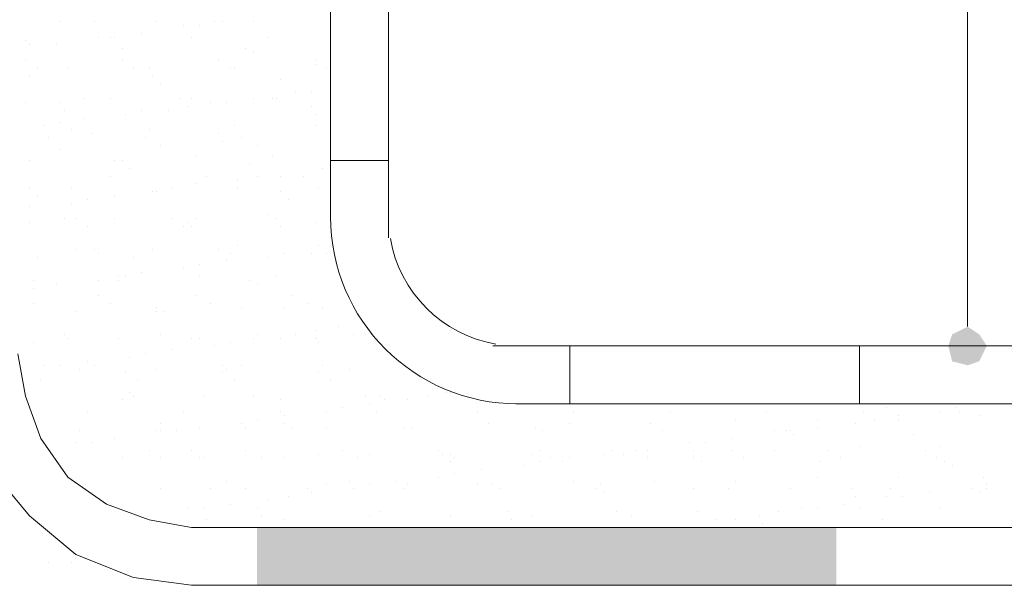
# Model space of a CAD drawing. Header units: metres. Extents: x -18 to 342, y 4 to 63.
# Tile 51 of 173: x 107.48 to 109.94, y 12.95 to 14.36. Entities that reach past the tile are written whole.
import ezdxf

# ---------------------------------------------------------------- set-up
doc = ezdxf.new("R2010")
doc.units = ezdxf.units.M
doc.header["$MEASUREMENT"] = 0
for name, color, linetype in [('PDF4_dim', 7, 'Continuous'), ('PDF4_hatch-borshi', 7, 'Continuous'), ('PDF4_Isogam', 7, 'Continuous'), ('PDF4_kaff', 7, 'Continuous'), ('PDF4_textt', 7, 'Continuous')]:
    doc.layers.add(name, color=color, linetype=linetype)

msp = doc.modelspace()

# ---------------------------------------------------------------- linework, layer by layer
at = {"layer": 'PDF4_dim', "lineweight": 20}
msp.add_lwpolyline([(109.8464, 13.596), (109.8464, 13.6442)], dxfattribs=at)
at = {"layer": 'PDF4_dim', "transparency": 33554559}
for points in [[(109.8464, 13.596), (109.8464, 13.5479), (109.8079, 13.5768)], [(109.8753, 13.5768), (109.8464, 13.596), (109.8464, 13.5479)], [(109.8464, 13.5479), (109.8079, 13.5768), (109.7982, 13.5479)], [(109.8464, 13.5479), (109.8945, 13.5479), (109.8753, 13.5768)], [(109.7982, 13.5479), (109.8079, 13.5094), (109.8464, 13.5479)], [(109.8079, 13.5094), (109.8464, 13.5479), (109.8464, 13.4997)], [(109.8464, 13.4997), (109.8753, 13.5094), (109.8464, 13.5479)], [(109.8753, 13.5094), (109.8464, 13.5479), (109.8945, 13.5479)]]:
    msp.add_solid(points, dxfattribs=at)
at = {"layer": 'PDF4_hatch-borshi', "lineweight": 18}
for points in [[(107.5831, 14.3569), (107.5831, 14.3569)], [(107.6697, 14.3569), (107.6697, 14.3569)], [(107.8238, 14.3569), (107.8238, 14.3569)], [(107.8913, 14.3473), (107.8913, 14.3473)], [(107.9298, 14.3473), (107.9298, 14.3473)], [(107.9683, 14.3569), (107.9683, 14.3569)], [(107.9876, 14.3569), (107.9876, 14.3569)], [(108.0646, 14.3569), (108.0646, 14.3569)], [(107.6794, 14.3184), (107.6794, 14.3184)], [(107.7083, 14.3184), (107.7083, 14.3184)], [(107.7179, 14.3184), (107.7179, 14.3184)], [(107.7853, 14.328), (107.7853, 14.328)], [(107.9105, 14.3184), (107.9105, 14.3184)], [(108.1031, 14.3184), (108.1031, 14.3184)], [(107.4964, 14.3088), (107.4964, 14.3088)], [(107.506, 14.2991), (107.506, 14.2991)], [(107.5734, 14.2991), (107.5734, 14.2991)], [(107.7372, 14.2895), (107.7372, 14.2895)], [(108.0454, 14.2895), (108.0454, 14.2895)], [(108.0646, 14.2799), (108.0646, 14.2799)], [(107.4964, 14.2606), (107.4964, 14.2606)], [(107.7372, 14.2606), (107.7372, 14.2606)], [(107.9779, 14.2606), (107.9779, 14.2606)], [(108.2187, 14.2606), (108.2187, 14.2606)], [(108.2187, 14.251), (108.2187, 14.251)], [(107.506, 14.2221), (107.506, 14.2221)], [(107.5253, 14.2413), (107.5253, 14.2413)], [(107.6023, 14.2413), (107.6023, 14.2413)], [(107.766, 14.2413), (107.766, 14.2413)], [(107.8046, 14.2413), (107.8046, 14.2413)], [(107.8142, 14.2221), (107.8142, 14.2221)], [(108.0068, 14.2413), (108.0068, 14.2413)], [(108.0165, 14.2413), (108.0165, 14.2413)], [(108.2476, 14.2413), (108.2476, 14.2413)], [(107.8335, 14.2028), (107.8335, 14.2028)], [(108.132, 14.2124), (108.132, 14.2124)], [(108.1706, 14.1835), (108.1706, 14.1835)], [(108.2091, 14.1835), (108.2091, 14.1835)], [(107.4964, 14.1547), (107.4964, 14.1547)], [(107.5831, 14.1547), (107.5831, 14.1547)], [(107.6408, 14.1643), (107.6408, 14.1643)], [(107.7083, 14.1643), (107.7083, 14.1643)], [(107.8816, 14.1643), (107.8816, 14.1643)], [(107.9105, 14.1643), (107.9105, 14.1643)], [(107.9587, 14.1547), (107.9587, 14.1547)], [(107.9972, 14.1547), (107.9972, 14.1547)], [(108.0646, 14.1643), (108.0646, 14.1643)], [(108.1128, 14.1643), (108.1128, 14.1643)], [(108.1224, 14.1643), (108.1224, 14.1643)], [(107.5927, 14.1354), (107.5927, 14.1354)], [(107.7468, 14.1258), (107.7468, 14.1258)], [(107.7853, 14.1354), (107.7853, 14.1354)], [(107.8527, 14.1354), (107.8527, 14.1354)], [(107.9009, 14.145), (107.9009, 14.145)], [(108.2091, 14.145), (108.2091, 14.145)], [(108.2187, 14.1258), (108.2187, 14.1258)], [(107.5831, 14.1065), (107.5831, 14.1065)], [(107.6408, 14.1161), (107.6408, 14.1161)], [(107.5445, 14.0969), (107.5445, 14.0969)], [(107.6119, 14.0872), (107.6119, 14.0872)], [(107.6601, 14.0776), (107.6601, 14.0776)], [(107.8046, 14.0872), (107.8046, 14.0872)], [(107.9779, 14.0776), (107.9779, 14.0776)], [(108.0165, 14.0969), (108.0165, 14.0969)], [(108.2187, 14.0969), (108.2187, 14.0969)], [(107.5542, 14.068), (107.5542, 14.068)], [(107.7949, 14.068), (107.7949, 14.068)], [(107.8335, 14.0487), (107.8335, 14.0487)], [(107.9876, 14.0583), (107.9876, 14.0583)], [(108.0357, 14.068), (108.0357, 14.068)], [(108.0742, 14.0487), (108.0742, 14.0487)], [(107.5831, 14.0391), (107.5831, 14.0391)], [(107.506, 14.0102), (107.506, 14.0102)], [(107.7179, 14.0102), (107.7179, 14.0102)], [(107.7372, 14.0102), (107.7372, 14.0102)], [(107.9201, 14.0198), (107.9201, 14.0198)], [(108.055, 14.0006), (108.055, 14.0006)], [(108.1128, 14.0198), (108.1128, 14.0198)], [(107.7564, 13.9909), (107.7564, 13.9909)], [(108.238, 13.9909), (108.238, 13.9909)], [(107.7083, 13.9717), (107.7083, 13.9717)], [(107.9201, 13.9524), (107.9201, 13.9524)], [(107.949, 13.9717), (107.949, 13.9717)], [(108.0261, 13.962), (108.0261, 13.962)], [(108.0742, 13.9717), (108.0742, 13.9717)], [(108.132, 13.9717), (108.132, 13.9717)], [(108.1898, 13.9717), (108.1898, 13.9717)], [(107.506, 13.9428), (107.506, 13.9428)], [(107.6119, 13.9428), (107.6119, 13.9428)], [(107.8142, 13.9331), (107.8142, 13.9331)], [(107.8238, 13.9331), (107.8238, 13.9331)], [(107.8238, 13.9331), (107.8238, 13.9331)], [(107.8624, 13.9428), (107.8624, 13.9428)], [(108.0261, 13.9428), (108.0261, 13.9428)], [(108.132, 13.9331), (108.132, 13.9331)], [(108.2283, 13.9428), (108.2283, 13.9428)], [(107.5253, 13.9235), (107.5253, 13.9235)], [(107.6119, 13.9042), (107.6119, 13.9042)], [(107.6505, 13.9139), (107.6505, 13.9139)], [(107.7179, 13.9235), (107.7179, 13.9235)], [(108.1513, 13.9139), (108.1513, 13.9139)], [(107.506, 13.8946), (107.506, 13.8946)], [(107.506, 13.8561), (107.506, 13.8561)], [(107.5927, 13.8657), (107.5927, 13.8657)], [(107.6216, 13.8657), (107.6216, 13.8657)], [(107.7179, 13.8657), (107.7179, 13.8657)], [(107.8624, 13.8657), (107.8624, 13.8657)], [(107.9009, 13.8561), (107.9009, 13.8561)], [(107.9201, 13.8657), (107.9201, 13.8657)], [(108.1031, 13.8753), (108.1031, 13.8753)], [(108.1224, 13.8657), (108.1224, 13.8657)], [(108.2187, 13.8561), (108.2187, 13.8561)], [(107.6505, 13.8465), (107.6505, 13.8465)], [(107.8913, 13.8465), (107.8913, 13.8465)], [(107.9105, 13.8465), (107.9105, 13.8465)], [(108.132, 13.8465), (108.132, 13.8465)], [(107.6216, 13.7887), (107.6216, 13.7887)], [(107.6697, 13.7887), (107.6697, 13.7887)], [(107.6794, 13.779), (107.6794, 13.779)], [(107.8142, 13.7887), (107.8142, 13.7887)], [(107.9779, 13.7887), (107.9779, 13.7887)], [(108.0068, 13.779), (108.0068, 13.779)], [(108.0261, 13.7983), (108.0261, 13.7983)], [(108.1417, 13.779), (108.1417, 13.779)], [(108.2091, 13.779), (108.2091, 13.779)], [(108.2283, 13.7983), (108.2283, 13.7983)], [(108.2476, 13.779), (108.2476, 13.779)], [(107.5253, 13.7694), (107.5253, 13.7694)], [(107.766, 13.7694), (107.766, 13.7694)], [(107.9972, 13.7598), (107.9972, 13.7598)], [(108.1031, 13.7694), (108.1031, 13.7694)], [(107.7853, 13.7309), (107.7853, 13.7309)], [(107.8913, 13.7405), (107.8913, 13.7405)], [(107.9298, 13.7501), (107.9298, 13.7501)], [(107.5156, 13.7116), (107.5156, 13.7116)], [(107.6794, 13.7116), (107.6794, 13.7116)], [(107.7275, 13.7212), (107.7275, 13.7212)], [(107.7275, 13.7116), (107.7275, 13.7116)], [(107.7468, 13.7212), (107.7468, 13.7212)], [(107.9298, 13.7212), (107.9298, 13.7212)], [(108.055, 13.7116), (108.055, 13.7116)], [(108.1224, 13.7212), (108.1224, 13.7212)], [(107.5156, 13.6924), (107.5156, 13.6924)], [(107.5734, 13.702), (107.5734, 13.702)], [(108.0742, 13.702), (108.0742, 13.702)], [(107.6794, 13.6731), (107.6794, 13.6731)], [(107.9201, 13.6731), (107.9201, 13.6731)], [(108.1609, 13.6731), (108.1609, 13.6731)], [(107.5156, 13.6538), (107.5156, 13.6538)], [(107.6216, 13.6346), (107.6216, 13.6346)], [(107.7083, 13.6538), (107.7083, 13.6538)], [(107.8238, 13.6442), (107.8238, 13.6442)], [(107.8238, 13.6346), (107.8238, 13.6346)], [(107.8431, 13.6346), (107.8431, 13.6346)], [(107.9587, 13.6538), (107.9587, 13.6538)], [(108.0357, 13.6442), (108.0357, 13.6442)], [(108.1417, 13.6442), (108.1417, 13.6442)], [(108.1995, 13.6538), (108.1995, 13.6538)], [(108.238, 13.6442), (108.238, 13.6442)], [(108.2187, 13.5864), (108.2187, 13.5864)], [(108.2765, 13.596), (108.2765, 13.596)], [(107.5156, 13.5575), (107.5156, 13.5575)], [(107.5927, 13.5768), (107.5927, 13.5768)], [(107.5927, 13.5768), (107.5927, 13.5768)], [(107.6023, 13.5672), (107.6023, 13.5672)], [(107.7275, 13.5672), (107.7275, 13.5672)], [(107.8335, 13.5768), (107.8335, 13.5768)], [(107.9105, 13.5672), (107.9105, 13.5672)], [(107.9298, 13.5672), (107.9298, 13.5672)], [(108.0068, 13.5575), (108.0068, 13.5575)], [(108.0646, 13.5672), (108.0646, 13.5672)], [(108.0742, 13.5768), (108.0742, 13.5768)], [(108.132, 13.5672), (108.132, 13.5672)], [(108.1706, 13.5768), (108.1706, 13.5768)], [(108.2187, 13.5672), (108.2187, 13.5672)], [(108.2283, 13.5575), (108.2283, 13.5575)], [(108.315, 13.5768), (108.315, 13.5768)], [(108.3439, 13.5768), (108.3439, 13.5768)], [(107.8624, 13.5383), (107.8624, 13.5383)], [(107.9683, 13.5479), (107.9683, 13.5479)], [(107.6505, 13.5094), (107.6505, 13.5094)], [(107.7564, 13.519), (107.7564, 13.519)], [(107.7949, 13.5286), (107.7949, 13.5286)], [(107.5445, 13.4997), (107.5445, 13.4997)], [(107.5831, 13.4997), (107.5831, 13.4997)], [(107.6312, 13.4901), (107.6312, 13.4901)], [(107.6697, 13.4997), (107.6697, 13.4997)], [(107.8238, 13.4901), (107.8238, 13.4901)], [(107.9876, 13.4997), (107.9876, 13.4997)], [(107.9972, 13.4901), (107.9972, 13.4901)], [(108.0357, 13.4997), (108.0357, 13.4997)], [(108.238, 13.4997), (108.238, 13.4997)], [(108.3054, 13.4901), (108.3054, 13.4901)], [(108.4402, 13.4997), (108.4402, 13.4997)], [(107.5349, 13.4612), (107.5349, 13.4612)], [(107.7468, 13.4805), (107.7468, 13.4805)], [(107.7757, 13.4612), (107.7757, 13.4612)], [(107.9876, 13.4805), (107.9876, 13.4805)], [(108.0165, 13.4612), (108.0165, 13.4612)], [(108.2283, 13.4805), (108.2283, 13.4805)], [(108.2572, 13.4612), (108.2572, 13.4612)], [(108.4691, 13.4805), (108.4691, 13.4805)], [(108.498, 13.4612), (108.498, 13.4612)], [(107.7372, 13.4131), (107.7372, 13.4131)], [(107.7564, 13.4323), (107.7564, 13.4323)], [(107.766, 13.4227), (107.766, 13.4227)], [(107.9394, 13.4227), (107.9394, 13.4227)], [(108.0646, 13.4227), (108.0646, 13.4227)], [(108.132, 13.4131), (108.132, 13.4131)], [(108.3439, 13.4227), (108.3439, 13.4227)], [(108.3824, 13.4227), (108.3824, 13.4227)], [(108.3921, 13.4131), (108.3921, 13.4131)], [(108.4499, 13.4131), (108.4499, 13.4131)], [(108.498, 13.4227), (108.498, 13.4227)], [(108.5462, 13.4323), (108.5462, 13.4323)], [(108.5558, 13.4323), (108.5558, 13.4323)], [(108.2861, 13.3938), (108.2861, 13.3938)], [(108.3536, 13.4034), (108.3536, 13.4034)], [(109.0181, 13.4034), (109.0181, 13.4034)], [(109.6441, 13.3938), (109.6441, 13.3938)], [(109.8175, 13.3938), (109.8175, 13.3938)], [(109.8849, 13.4034), (109.8849, 13.4034)], [(107.6505, 13.3842), (107.6505, 13.3842)], [(107.8913, 13.3842), (107.8913, 13.3842)], [(108.0742, 13.3649), (108.0742, 13.3649)], [(108.132, 13.3842), (108.132, 13.3842)], [(108.1417, 13.3745), (108.1417, 13.3745)], [(108.2476, 13.3842), (108.2476, 13.3842)], [(108.3728, 13.3842), (108.3728, 13.3842)], [(108.6232, 13.3842), (108.6232, 13.3842)], [(108.864, 13.3842), (108.864, 13.3842)], [(109.1048, 13.3842), (109.1048, 13.3842)], [(109.2685, 13.3649), (109.2685, 13.3649)], [(109.3456, 13.3842), (109.3456, 13.3842)], [(109.4708, 13.3649), (109.4708, 13.3649)], [(109.5863, 13.3842), (109.5863, 13.3842)], [(109.6152, 13.3649), (109.6152, 13.3649)], [(109.673, 13.3745), (109.673, 13.3745)], [(109.673, 13.3649), (109.673, 13.3649)], [(109.779, 13.3842), (109.779, 13.3842)], [(109.8271, 13.3842), (109.8271, 13.3842)], [(109.8753, 13.3745), (109.8753, 13.3745)], [(107.6312, 13.336), (107.6312, 13.336)], [(107.8238, 13.336), (107.8238, 13.336)], [(107.8335, 13.3553), (107.8335, 13.3553)], [(107.8335, 13.336), (107.8335, 13.336)], [(107.872, 13.336), (107.872, 13.336)], [(107.9298, 13.3456), (107.9298, 13.3456)], [(108.0357, 13.3553), (108.0357, 13.3553)], [(108.0454, 13.3456), (108.0454, 13.3456)], [(108.1417, 13.3553), (108.1417, 13.3553)], [(108.1609, 13.3456), (108.1609, 13.3456)], [(108.2476, 13.3456), (108.2476, 13.3456)], [(108.4402, 13.3456), (108.4402, 13.3456)], [(108.4595, 13.3456), (108.4595, 13.3456)], [(108.6521, 13.3553), (108.6521, 13.3553)], [(108.7677, 13.3456), (108.7677, 13.3456)], [(108.787, 13.336), (108.787, 13.336)], [(108.8544, 13.3553), (108.8544, 13.3553)], [(109.0566, 13.3553), (109.0566, 13.3553)], [(109.0855, 13.336), (109.0855, 13.336)], [(109.3648, 13.336), (109.3648, 13.336)], [(109.3937, 13.336), (109.3937, 13.336)], [(109.4034, 13.336), (109.4034, 13.336)], [(109.4708, 13.3456), (109.4708, 13.3456)], [(109.5671, 13.3553), (109.5671, 13.3553)], [(107.7179, 13.3167), (107.7179, 13.3167)], [(109.2589, 13.3167), (109.2589, 13.3167)], [(109.413, 13.3264), (109.413, 13.3264)], [(109.7115, 13.3264), (109.7115, 13.3264)], [(107.6216, 13.3071), (107.6216, 13.3071)], [(107.6601, 13.3071), (107.6601, 13.3071)], [(107.8046, 13.2878), (107.8046, 13.2878)], [(107.9105, 13.2878), (107.9105, 13.2878)], [(108.0454, 13.2878), (108.0454, 13.2878)], [(108.2861, 13.2878), (108.2861, 13.2878)], [(108.5269, 13.2878), (108.5269, 13.2878)], [(108.7773, 13.2878), (108.7773, 13.2878)], [(108.9603, 13.2878), (108.9603, 13.2878)], [(109.0181, 13.2878), (109.0181, 13.2878)], [(109.047, 13.2878), (109.047, 13.2878)], [(109.1529, 13.3071), (109.1529, 13.3071)], [(109.1626, 13.2878), (109.1626, 13.2878)], [(109.1915, 13.3071), (109.1915, 13.3071)], [(109.2589, 13.2878), (109.2589, 13.2878)], [(109.3648, 13.2878), (109.3648, 13.2878)], [(109.4997, 13.2878), (109.4997, 13.2878)], [(109.5767, 13.2975), (109.5767, 13.2975)], [(109.7404, 13.2878), (109.7404, 13.2878)], [(109.779, 13.2975), (109.779, 13.2975)], [(107.7372, 13.2686), (107.7372, 13.2686)], [(107.8335, 13.2686), (107.8335, 13.2686)], [(107.9298, 13.2686), (107.9298, 13.2686)], [(107.9394, 13.2686), (107.9394, 13.2686)], [(108.0839, 13.2686), (108.0839, 13.2686)], [(108.1417, 13.2686), (108.1417, 13.2686)], [(108.2283, 13.2782), (108.2283, 13.2782)], [(108.3247, 13.2686), (108.3247, 13.2686)], [(108.3536, 13.2782), (108.3536, 13.2782)], [(108.5365, 13.2782), (108.5365, 13.2782)], [(108.5558, 13.2782), (108.5558, 13.2782)], [(108.5654, 13.2686), (108.5654, 13.2686)], [(108.7581, 13.2782), (108.7581, 13.2782)], [(108.8062, 13.2686), (108.8062, 13.2686)], [(108.8544, 13.2686), (108.8544, 13.2686)], [(108.9411, 13.2782), (108.9411, 13.2782)], [(108.9892, 13.2782), (108.9892, 13.2782)], [(109.047, 13.2686), (109.047, 13.2686)], [(109.1626, 13.2686), (109.1626, 13.2686)], [(109.2878, 13.2686), (109.2878, 13.2686)], [(109.5286, 13.2686), (109.5286, 13.2686)], [(109.7693, 13.2686), (109.7693, 13.2686)], [(108.5558, 13.259), (108.5558, 13.259)], [(108.6329, 13.2397), (108.6329, 13.2397)], [(108.7388, 13.2493), (108.7388, 13.2493)], [(108.7773, 13.259), (108.7773, 13.259)], [(108.8351, 13.259), (108.8351, 13.259)], [(109.1818, 13.259), (109.1818, 13.259)], [(109.4804, 13.259), (109.4804, 13.259)], [(109.7886, 13.259), (109.7886, 13.259)], [(109.8079, 13.2493), (109.8079, 13.2493)], [(108.5269, 13.2204), (108.5269, 13.2204)], [(108.5654, 13.2301), (108.5654, 13.2301)], [(109.4708, 13.2204), (109.4708, 13.2204)], [(109.673, 13.2204), (109.673, 13.2204)], [(109.8849, 13.2204), (109.8849, 13.2204)], [(107.8335, 13.1915), (107.8335, 13.1915)], [(107.9587, 13.1915), (107.9587, 13.1915)], [(107.9972, 13.2108), (107.9972, 13.2108)], [(108.0454, 13.1915), (108.0454, 13.1915)], [(108.1995, 13.1915), (108.1995, 13.1915)], [(108.2476, 13.2012), (108.2476, 13.2012)], [(108.3054, 13.2108), (108.3054, 13.2108)], [(108.315, 13.1915), (108.315, 13.1915)], [(108.315, 13.1915), (108.315, 13.1915)], [(108.3536, 13.2012), (108.3536, 13.2012)], [(108.421, 13.2108), (108.421, 13.2108)], [(108.4402, 13.1915), (108.4402, 13.1915)], [(108.4499, 13.2012), (108.4499, 13.2012)], [(108.6232, 13.2012), (108.6232, 13.2012)], [(108.6617, 13.2012), (108.6617, 13.2012)], [(108.681, 13.1915), (108.681, 13.1915)], [(108.864, 13.2108), (108.864, 13.2108)], [(108.9218, 13.1915), (108.9218, 13.1915)], [(108.9314, 13.2012), (108.9314, 13.2012)], [(109.0663, 13.2108), (109.0663, 13.2108)], [(109.1626, 13.1915), (109.1626, 13.1915)], [(109.2493, 13.1915), (109.2493, 13.1915)], [(109.2685, 13.2108), (109.2685, 13.2108)], [(109.4034, 13.1915), (109.4034, 13.1915)], [(109.5575, 13.1915), (109.5575, 13.1915)], [(109.6538, 13.1915), (109.6538, 13.1915)], [(109.856, 13.1915), (109.856, 13.1915)], [(109.8945, 13.2012), (109.8945, 13.2012)], [(109.8945, 13.1915), (109.8945, 13.1915)], [(108.1513, 13.1723), (108.1513, 13.1723)], [(108.2091, 13.1819), (108.2091, 13.1819)], [(108.9411, 13.1819), (108.9411, 13.1819)], [(109.5671, 13.1723), (109.5671, 13.1723)], [(109.6441, 13.1723), (109.6441, 13.1723)], [(109.6827, 13.1723), (109.6827, 13.1723)], [(109.7501, 13.1819), (109.7501, 13.1819)], [(109.8753, 13.1819), (109.8753, 13.1819)], [(107.9009, 13.1434), (107.9009, 13.1434)], [(107.9394, 13.1434), (107.9394, 13.1434)], [(108.0068, 13.153), (108.0068, 13.153)], [(108.0742, 13.1434), (108.0742, 13.1434)], [(108.1031, 13.1626), (108.1031, 13.1626)], [(109.4322, 13.1434), (109.4322, 13.1434)], [(109.4708, 13.1434), (109.4708, 13.1434)], [(109.5382, 13.153), (109.5382, 13.153)], [(109.5767, 13.1434), (109.5767, 13.1434)], [(109.779, 13.1434), (109.779, 13.1434)], [(108.0839, 13.1241), (108.0839, 13.1241)], [(108.3536, 13.1241), (108.3536, 13.1241)], [(108.3824, 13.1337), (108.3824, 13.1337)], [(108.5558, 13.1241), (108.5558, 13.1241)], [(108.7003, 13.1337), (108.7003, 13.1337)], [(108.7581, 13.1241), (108.7581, 13.1241)], [(108.9699, 13.1337), (108.9699, 13.1337)], [(109.0085, 13.1241), (109.0085, 13.1241)], [(109.1722, 13.1337), (109.1722, 13.1337)], [(109.3263, 13.1241), (109.3263, 13.1241)], [(109.3263, 13.1241), (109.3263, 13.1241)], [(109.3745, 13.1337), (109.3745, 13.1337)], [(107.506, 13.1145), (107.506, 13.1145)], [(107.949, 13.1145), (107.949, 13.1145)], [(108.1417, 13.1145), (108.1417, 13.1145)], [(108.7099, 13.1145), (108.7099, 13.1145)], [(109.124, 13.0952), (109.124, 13.0952)], [(109.2204, 13.1145), (109.2204, 13.1145)], [(109.2685, 13.1145), (109.2685, 13.1145)], [(109.3359, 13.1049), (109.3359, 13.1049)], [(109.6345, 13.1145), (109.6345, 13.1145)], [(107.6216, 13.0182), (107.6216, 13.0182)], [(107.5542, 13.0085), (107.5542, 13.0085)], [(107.6119, 13.0085), (107.6119, 13.0085)]]:
    msp.add_lwpolyline(points, dxfattribs=at)
at = {"layer": 'PDF4_Isogam', "lineweight": 13}
for points in [[(115.3265, 12.9508), (107.9105, 12.9508), (107.766, 12.97), (107.6216, 13.0278), (107.506, 13.1241), (107.4097, 13.2397), (107.3519, 13.3842), (107.3326, 13.5286)], [(115.5095, 13.0952), (107.9105, 13.0952), (107.8046, 13.1145), (107.6986, 13.153), (107.6023, 13.2204), (107.5349, 13.3167), (107.4964, 13.4227), (107.4771, 13.5286)]]:
    msp.add_lwpolyline(points, dxfattribs=at)
at = {"layer": 'PDF4_Isogam', "transparency": 33554559}
for points in [[(108.0742, 12.9508), (109.5189, 12.9508), (108.0742, 13.0952)], [(109.5189, 12.9508), (108.0742, 13.0952), (109.5189, 13.0952)]]:
    msp.add_solid(points, dxfattribs=at)
at = {"layer": 'PDF4_kaff', "lineweight": 20}
for points in [[(108.2572, 16.2254), (108.2572, 13.8657)], [(108.4017, 16.2254), (108.4017, 13.8176)], [(108.4017, 14.0102), (108.2572, 14.0102)], [(108.6617, 13.5479), (115.3651, 13.5479), (109.3359, 13.5479)], [(108.8544, 13.4034), (108.8544, 13.5479), (108.8544, 13.4034)], [(115.3651, 13.4034), (108.7195, 13.4034)]]:
    msp.add_lwpolyline(points, dxfattribs=at)
msp.add_lwpolyline([(109.5767, 13.4034), (109.5767, 13.5479)], close=True, dxfattribs=at)
for radius, start, end in [(0.4671, 180, 270), (0.3226, 189.7339, 260.2661)]:
    msp.add_arc((108.7244, 13.8705), radius, start, end, dxfattribs=at)
at = {"layer": 'PDF4_textt', "lineweight": 20}
for points in [[(109.8464, 13.6442), (109.8464, 16.5625)], [(109.7501, 13.5479), (109.9331, 13.5479)]]:
    msp.add_lwpolyline(points, dxfattribs=at)

doc.saveas('drawing.dxf')
